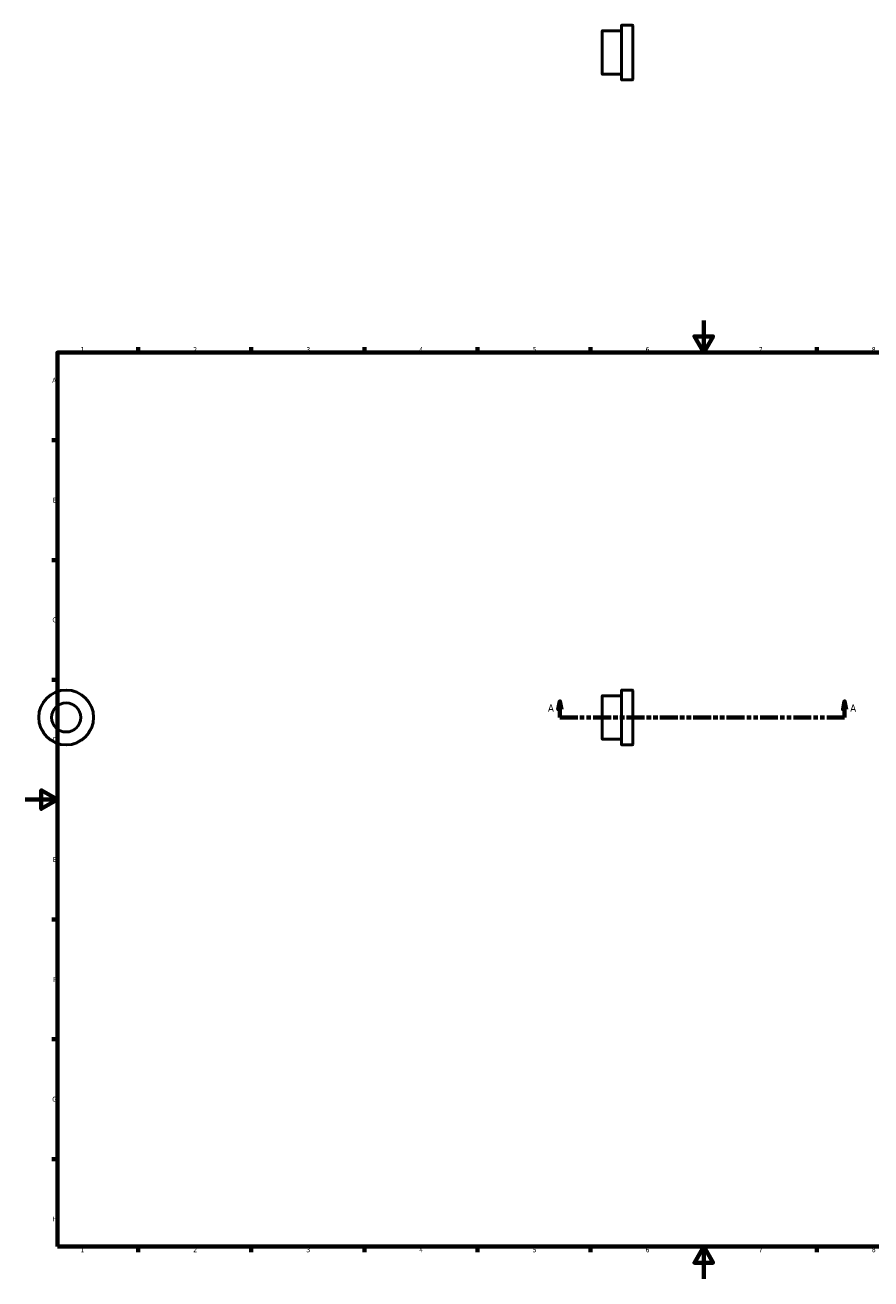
# Model space of a CAD drawing. Header units: millimetres. Extents: x 0 to 906, y -508 to 788.
# Tile 2 of 3: x 0 to 524, y 0 to 777. Entities that reach past the tile are written whole.
import ezdxf

# ---------------------------------------------------------------- set-up
doc = ezdxf.new("R2010")
doc.units = ezdxf.units.MM
doc.linetypes.add('DOUBLE_DASH_CHAIN', pattern=[1.2403, 0.6614, -0.0827, 0.1654, -0.0827, 0.1654, -0.0827])
for name, color, linetype, lineweight in [('Border (ANSI)', 7, 'Continuous', 70), ('Section Line (ANSI)', 7, 'DOUBLE_DASH_CHAIN', 70), ('Visible (ANSI)', 7, 'Continuous', 50), ('Visible Narrow (ANSI)', 7, 'Continuous', 35)]:
    doc.layers.add(name, color=color, linetype=linetype, lineweight=lineweight)
doc.styles.add('Label Text (ANSI)', font='tahoma.ttf')
doc.styles.add('Note Text (ANSI)', font='tahoma.ttf')

# ---------------------------------------------------------------- blocks, each defined once
blk = doc.blocks.new('Borders Default Border')
at = {"layer": 'Border (ANSI)'}
for p, q in [((70.08, 574), (70.08, 577.45)), ((140.17, 574), (140.17, 577.45)), ((210.25, 574), (210.25, 577.45)), ((280.33, 574), (280.33, 577.45)), ((350.42, 574), (350.42, 577.45)), ((490.58, 574), (490.58, 577.45)), ((560.67, 574), (560.67, 577.45)), ((630.75, 574), (630.75, 577.45)), ((700.83, 574), (700.83, 577.45)), ((770.92, 574), (770.92, 577.45)), ((20, 519.75), (16.55, 519.75)), ((821, 519.75), (824.45, 519.75)), ((20, 445.5), (16.55, 445.5)), ((821, 445.5), (824.45, 445.5)), ((20, 371.25), (16.55, 371.25)), ((821, 371.25), (824.45, 371.25)), ((20, 222.75), (16.55, 222.75)), ((821, 222.75), (824.45, 222.75)), ((20, 148.5), (16.55, 148.5)), ((821, 148.5), (824.45, 148.5)), ((20, 74.25), (16.55, 74.25)), ((821, 74.25), (824.45, 74.25)), ((70.08, 20), (70.08, 16.55)), ((140.17, 20), (140.17, 16.55)), ((210.25, 20), (210.25, 16.55)), ((280.33, 20), (280.33, 16.55)), ((350.42, 20), (350.42, 16.55)), ((490.58, 20), (490.58, 16.55)), ((560.67, 20), (560.67, 16.55)), ((630.75, 20), (630.75, 16.55)), ((700.83, 20), (700.83, 16.55)), ((770.92, 20), (770.92, 16.55))]:
    blk.add_line(p, q, dxfattribs=at)
at = {"layer": 'Border (ANSI)', "flags": 128}
for points in [[(420.5, 594), (420.5, 574), (414.73, 584), (426.27, 584), (420.5, 574)], [(20, 20), (20, 574), (821, 574), (821, 20), (20, 20)], [(0, 297), (20, 297), (10, 302.77), (10, 291.23), (20, 297)], [(841, 297), (821, 297), (831, 302.77), (831, 291.23), (821, 297)], [(420.5, 0), (420.5, 20), (414.73, 10), (426.27, 10), (420.5, 20)]]:
    blk.add_lwpolyline(points, dxfattribs=at)
at = {"layer": 'Border (ANSI)', "attachment_point": 7, "style": 'Note Text (ANSI)'}
for s, insert, char_height in [('1', (34.35, 574.4), 3.05), ('2', (104.2, 574.4), 3.05), ('3', (174.26, 574.34), 3.05), ('4', (244.23, 574.4), 3.05), ('5', (314.48, 574.34), 3.05), ('6', (384.49, 574.34), 3.05), ('7', (454.6, 574.4), 3.05), ('8', (524.63, 574.33), 3.05), ('9', (594.7, 574.34), 3.05), ('10', (663.96, 574.34), 3.048), ('11', (734.04, 574.4), 3.048), ('12', (804.13, 574.4), 3.048), ('A', (16.78, 555.35), 3.05), ('A', (821.63, 555.35), 3.05), ('B', (17.15, 481.1), 3.05), ('B', (821.99, 481.1), 3.05), ('C', (16.95, 406.8), 3.05), ('C', (821.8, 406.8), 3.05), ('D', (16.96, 332.6), 3.05), ('D', (821.81, 332.6), 3.05), ('E', (17.21, 258.35), 3.05), ('E', (822.05, 258.35), 3.05), ('F', (17.29, 184.1), 3.05), ('F', (822.14, 184.1), 3.05), ('G', (16.81, 109.79), 3.05), ('G', (821.66, 109.79), 3.05), ('H', (16.97, 35.6), 3.05), ('H', (821.81, 35.6), 3.05), ('1', (34.35, 16.55), 3.05), ('2', (104.2, 16.55), 3.05), ('3', (174.26, 16.49), 3.05), ('4', (244.23, 16.55), 3.05), ('5', (314.48, 16.49), 3.05), ('6', (384.49, 16.49), 3.05), ('7', (454.6, 16.55), 3.05), ('8', (524.63, 16.48), 3.05), ('9', (594.7, 16.49), 3.05), ('10', (663.96, 16.49), 3.048), ('11', (734.04, 16.55), 3.048), ('12', (804.13, 16.55), 3.048)]:
    blk.add_mtext(s, dxfattribs=dict(at, insert=insert, char_height=char_height))
blk = doc.blocks.new('2dTransSection0')
at = {"layer": 'Section Line (ANSI)', "linetype": 'Continuous'}
for p, q in [((331.36, 357.93), (330.36, 352.93)), ((331.36, 352.93), (331.36, 357.93)), ((332.36, 352.93), (331.36, 357.93)), ((507.81, 357.93), (506.81, 352.93)), ((507.81, 352.93), (507.81, 357.93)), ((508.81, 352.93), (507.81, 357.93)), ((330.36, 352.93), (332.36, 352.93)), ((331.36, 347.93), (331.36, 352.93)), ((506.81, 352.93), (508.81, 352.93)), ((507.81, 347.93), (507.81, 352.93)), ((331.36, 347.93), (342.43, 347.93)), ((496.74, 347.93), (507.81, 347.93))]:
    blk.add_line(p, q, dxfattribs=at)
at = {"layer": 'Section Line (ANSI)', "linetype": 'DOUBLE_DASH_CHAIN', "ltscale": 16.667162}
blk.add_line((331.36, 347.93), (507.81, 347.93), dxfattribs=at)
at = {"layer": 'Section Line (ANSI)', "linetype": 'Continuous', "flags": 128}
for points in [[(332.36, 352.93), (331.36, 357.93), (330.36, 352.93), (332.36, 352.93)], [(508.81, 352.93), (507.81, 357.93), (506.81, 352.93), (508.81, 352.93)]]:
    blk.add_lwpolyline(points, dxfattribs=at)
at = {"layer": 'Section Line (ANSI)'}
for points in [[(332.36, 352.93), (331.36, 357.93), (330.36, 352.93), (332.36, 352.93)], [(508.81, 352.93), (507.81, 357.93), (506.81, 352.93), (508.81, 352.93)]]:
    blk.add_solid(points, dxfattribs=at)
at = {"layer": 'Section Line (ANSI)', "char_height": 4.57, "attachment_point": 7, "style": 'Label Text (ANSI)'}
for insert in [(324, 351.43), (511.28, 351.43)]:
    blk.add_mtext('A', dxfattribs=dict(at, insert=insert))

msp = doc.modelspace()

# ---------------------------------------------------------------- linework, layer by layer
at = {"layer": 'Visible (ANSI)'}
for p, q in [((357.531, 746.682), (357.531, 773.282)), ((369.531, 773.482), (357.731, 773.482)), ((369.531, 743.182), (369.531, 776.782)), ((376.331, 776.982), (369.731, 776.982)), ((376.531, 776.782), (376.531, 743.182)), ((369.531, 746.482), (357.731, 746.482)), ((376.331, 742.982), (369.731, 742.982)), ((357.531, 334.627), (357.531, 361.227)), ((369.531, 361.427), (357.731, 361.427)), ((369.531, 331.127), (369.531, 364.727)), ((376.331, 364.927), (369.731, 364.927)), ((376.531, 364.727), (376.531, 331.127)), ((369.531, 334.427), (357.731, 334.427)), ((376.331, 330.927), (369.731, 330.927))]:
    msp.add_line(p, q, dxfattribs=at)
for radius in [17, 9]:
    msp.add_circle((25.459, 347.927), radius, dxfattribs=at)
for centre, start, end in [((369.731, 776.782), 90, 180), ((376.331, 776.782), 0, 90), ((357.731, 773.282), 90, 180), ((357.731, 746.682), 180, 270), ((369.731, 743.182), 180, 270), ((376.331, 743.182), 270, 0), ((357.731, 361.227), 90, 180), ((369.731, 364.727), 90, 180), ((376.331, 364.727), 0, 90), ((357.731, 334.627), 180, 270), ((369.731, 331.127), 180, 270), ((376.331, 331.127), 270, 0)]:
    msp.add_arc(centre, 0.2, start, end, dxfattribs=at)
at = {"layer": 'Visible Narrow (ANSI)'}
for p, q in [((357.731, 773.316), (357.731, 746.649)), ((369.731, 776.773), (369.731, 743.192)), ((376.331, 743.192), (376.331, 776.773)), ((357.731, 361.261), (357.731, 334.594)), ((369.731, 364.718), (369.731, 331.137)), ((376.331, 331.137), (376.331, 364.718))]:
    msp.add_line(p, q, dxfattribs=at)
for radius in [16.8, 9.2]:
    msp.add_circle((25.459, 347.927), radius, dxfattribs=at)

# ---------------------------------------------------------------- block references
msp.add_blockref('Borders Default Border', (0, 0))
at = {"layer": 'Section Line (ANSI)'}
msp.add_blockref('2dTransSection0', (0, 0), dxfattribs=at)

doc.saveas('drawing.dxf')
